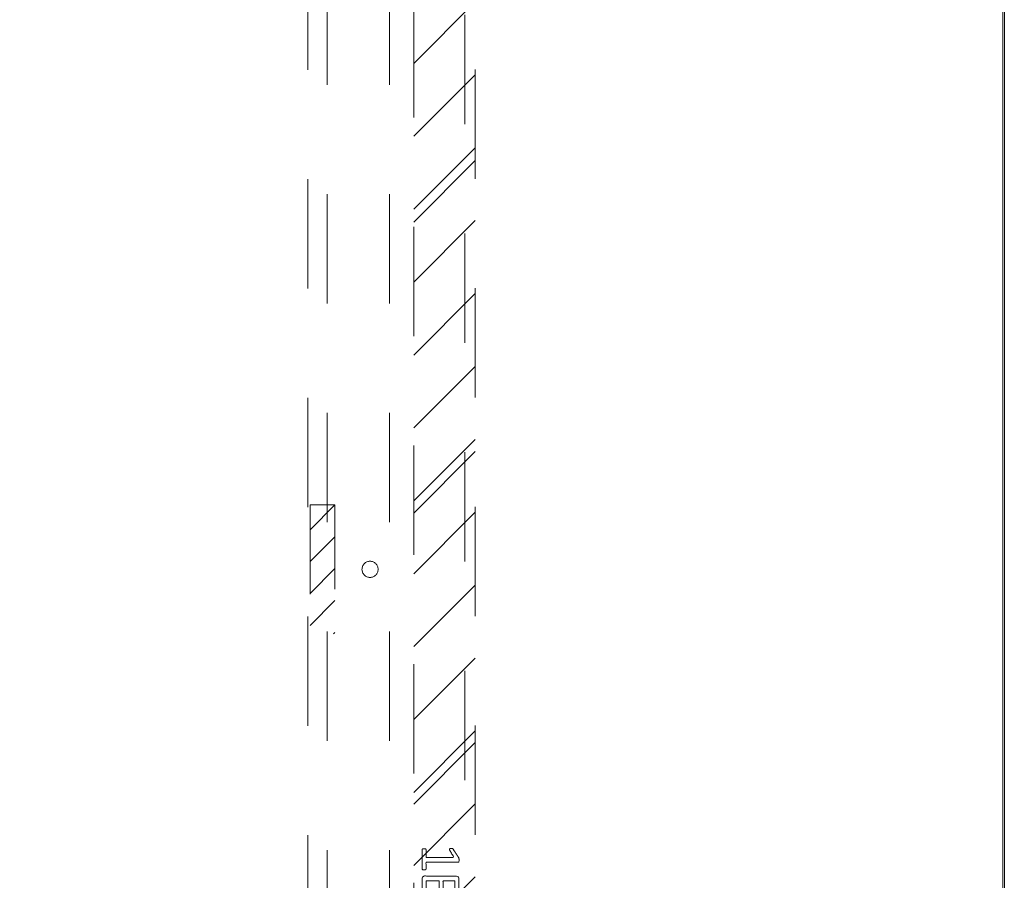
# Model space of a CAD drawing. Header units: inches. Extents: x -456 to -299, y -255 to -14.
# Tile 30 of 45: x -371 to -359, y -52 to -41. Entities that reach past the tile are written whole.
import ezdxf

# ---------------------------------------------------------------- set-up
doc = ezdxf.new("R2010")
doc.units = ezdxf.units.IN
doc.header["$LTSCALE"] = 32
doc.header["$MEASUREMENT"] = 0
doc.linetypes.add('Dash Style-1', pattern=[0.083328, 0.041656, -0.041672])
for name, color, linetype, lineweight in [('DashLine', 7, 'Dash Style-1', 13), ('DashLineFill', 7, 'Dash Style-1', 13), ('Drawing', 7, 'Continuous', 18), ('Metal-DeskStructure', 7, 'Continuous', 13), ('None', 7, 'Continuous', 18), ('SolidLine', 7, 'Continuous', 15)]:
    doc.layers.add(name, color=color, linetype=linetype, lineweight=lineweight)
doc.layers.add('Electrical', color=1, linetype='Dash Style-1', lineweight=15, true_color=0xff0000)

# ---------------------------------------------------------------- blocks, each defined once
blk = doc.blocks.new('Group-39')
at = {"layer": 'SolidLine', "flags": 128}
for points in [[(-15, 2.756), (15, 2.756), (15, -69.252), (-15, -69.252)], [(-14.98, 2.756), (14.98, 2.756), (14.98, -69.232), (-14.98, -69.232)]]:
    blk.add_lwpolyline(points, close=True, dxfattribs=at)
blk = doc.blocks.new('Group-65')
at = {"layer": 'Metal-DeskStructure', "color": 7}
for points, knots in [([(-0.187, 1.906), (-0.194, 1.906), (-0.208, 1.909), (-0.211, 1.917), (-0.211, 2.036), (-0.211, 2.155), (-0.209, 2.159), (-0.204, 2.162), (-0.194, 2.164), (-0.181, 2.164), (-0.172, 2.162), (-0.167, 2.161), (-0.163, 2.155), (-0.163, 2.106), (-0.163, 2.059), (0.007, 2.059), (0.177, 2.059), (0.151, 2.102), (0.125, 2.146), (0.123, 2.151), (0.121, 2.161), (0.125, 2.164), (0.136, 2.166), (0.148, 2.166), (0.158, 2.166), (0.164, 2.164), (0.167, 2.161), (0.169, 2.157), (0.202, 2.105), (0.236, 2.054), (0.237, 2.052), (0.237, 2.048), (0.239, 2.042), (0.239, 2.025), (0.239, 2.007), (0.236, 2.002), (0.232, 2), (0.034, 2), (-0.163, 2), (-0.163, 1.959), (-0.163, 1.915), (-0.167, 1.911), (-0.172, 1.908), (-0.181, 1.906), (-0.187, 1.906)], [0, 0, 0, 0.00261, 0.007831, 0.010441, 0.176195, 0.178805, 0.181415, 0.184026, 0.186636, 0.188594, 0.190551, 0.192509, 0.194467, 0.244389, 0.244389, 0.424498, 0.424498, 0.47805, 0.47805, 0.484241, 0.490432, 0.496622, 0.502813, 0.507071, 0.510941, 0.514811, 0.518682, 0.518682, 0.576295, 0.576295, 0.578743, 0.58119, 0.583638, 0.590247, 0.593184, 0.596122, 0.599059, 0.911881, 0.911881, 0.976501, 0.982376, 0.988251, 0.994125, 1, 1, 1]), ([(-0.082, 1.535), (-0.104, 1.535), (-0.139, 1.546), (-0.169, 1.564), (-0.189, 1.592), (-0.211, 1.642), (-0.211, 1.749), (-0.211, 1.815), (-0.2, 1.83), (0.013, 1.83), (0.226, 1.83), (0.237, 1.815), (0.237, 1.757), (0.237, 1.666), (0.221, 1.614), (0.193, 1.581), (0.151, 1.562), (0.108, 1.562), (0.079, 1.57), (0.055, 1.585), (0.034, 1.609), (0.029, 1.622), (0.025, 1.603), (0.007, 1.572), (-0.021, 1.548), (-0.06, 1.535), (-0.082, 1.535)], [0, 0, 0, 0.031455, 0.06291, 0.094366, 0.125821, 0.188731, 0.266159, 0.275837, 0.285516, 0.435531, 0.44521, 0.454888, 0.521427, 0.574659, 0.627891, 0.681123, 0.734355, 0.762747, 0.791139, 0.819531, 0.847924, 0.847924, 0.885943, 0.923962, 0.961981, 1, 1, 1]), ([(-0.086, 1.598), (-0.065, 1.598), (-0.036, 1.61), (-0.015, 1.634), (-0.004, 1.671), (-0.004, 1.735), (-0.004, 1.771), (-0.083, 1.771), (-0.161, 1.771), (-0.161, 1.728), (-0.161, 1.644), (-0.133, 1.61), (-0.104, 1.598), (-0.086, 1.598)], [0, 0, 0, 0.079156, 0.158312, 0.237468, 0.316624, 0.419526, 0.419526, 0.643799, 0.643799, 0.767809, 0.883905, 0.941952, 1, 1, 1]), ([(0.117, 1.623), (0.134, 1.623), (0.16, 1.633), (0.178, 1.653), (0.188, 1.684), (0.188, 1.74), (0.188, 1.771), (0.116, 1.771), (0.044, 1.771), (0.044, 1.737), (0.044, 1.681), (0.055, 1.651), (0.075, 1.633), (0.103, 1.623), (0.117, 1.623)], [0, 0, 0, 0.074499, 0.148998, 0.223496, 0.297995, 0.395417, 0.395417, 0.61891, 0.61891, 0.724928, 0.793696, 0.862464, 0.931232, 1, 1, 1]), ([(-0.202, 1.168), (-0.205, 1.168), (-0.209, 1.17), (-0.211, 1.178), (-0.213, 1.191), (-0.213, 1.209), (-0.211, 1.22), (-0.209, 1.228), (-0.204, 1.231), (-0.198, 1.233), (-0.145, 1.253), (-0.093, 1.274), (-0.074, 1.281), (-0.045, 1.296), (-0.023, 1.318), (-0.012, 1.348), (-0.012, 1.387), (-0.012, 1.407), (-0.107, 1.407), (-0.205, 1.407), (-0.209, 1.41), (-0.211, 1.418), (-0.213, 1.429), (-0.213, 1.445), (-0.211, 1.456), (-0.209, 1.464), (-0.205, 1.467), (0.006, 1.467), (0.226, 1.467), (0.237, 1.453), (0.237, 1.397), (0.237, 1.333), (0.236, 1.311), (0.234, 1.301), (0.23, 1.276), (0.21, 1.235), (0.18, 1.209), (0.141, 1.194), (0.097, 1.194), (0.06, 1.207), (0.033, 1.229), (0.014, 1.263), (0.007, 1.281), (0.001, 1.27), (-0.014, 1.252), (-0.034, 1.237), (-0.062, 1.224), (-0.078, 1.216), (-0.127, 1.196), (-0.176, 1.176), (-0.189, 1.17), (-0.2, 1.168), (-0.202, 1.168)], [0, 0, 0, 0.004018, 0.008035, 0.012053, 0.01607, 0.020088, 0.024105, 0.028123, 0.03214, 0.03214, 0.070951, 0.070951, 0.084634, 0.098317, 0.112001, 0.125684, 0.138745, 0.138745, 0.202807, 0.205295, 0.207782, 0.21027, 0.212758, 0.214748, 0.216739, 0.218729, 0.220719, 0.332671, 0.339637, 0.346603, 0.391882, 0.407555, 0.423229, 0.423229, 0.466696, 0.510164, 0.553631, 0.597099, 0.640566, 0.684033, 0.727501, 0.770968, 0.770968, 0.798042, 0.825115, 0.852188, 0.879262, 0.879262, 0.958132, 0.958132, 0.979066, 1, 1, 1]), ([(0.112, 1.257), (0.14, 1.257), (0.175, 1.281), (0.184, 1.309), (0.186, 1.318), (0.188, 1.34), (0.188, 1.382), (0.188, 1.407), (0.112, 1.407), (0.036, 1.407), (0.036, 1.378), (0.036, 1.325), (0.047, 1.292), (0.07, 1.268), (0.097, 1.257), (0.112, 1.257)], [0, 0, 0, 0.142515, 0.285031, 0.285031, 0.330993, 0.376955, 0.445899, 0.445899, 0.655281, 0.655281, 0.734439, 0.800829, 0.867219, 0.93361, 1, 1, 1]), ([(0.106, 0.831), (0.071, 0.831), (0.018, 0.853), (-0.019, 0.893), (-0.041, 0.952), (-0.041, 1.02), (-0.041, 1.045), (-0.121, 1.045), (-0.205, 1.045), (-0.209, 1.048), (-0.211, 1.056), (-0.213, 1.067), (-0.213, 1.083), (-0.211, 1.094), (-0.209, 1.102), (-0.205, 1.105), (0.005, 1.105), (0.225, 1.105), (0.237, 1.091), (0.237, 1.034), (0.237, 0.971), (0.234, 0.945), (0.226, 0.908), (0.204, 0.871), (0.173, 0.843), (0.13, 0.831), (0.106, 0.831)], [0, 0, 0, 0.066268, 0.132535, 0.198803, 0.26507, 0.303966, 0.303966, 0.429297, 0.43506, 0.440822, 0.446584, 0.452347, 0.456957, 0.461567, 0.466177, 0.470786, 0.728938, 0.745073, 0.761208, 0.845107, 0.870922, 0.896738, 0.922553, 0.948369, 0.974184, 1, 1, 1]), ([(0.101, 0.893), (0.129, 0.893), (0.165, 0.914), (0.182, 0.943), (0.188, 0.974), (0.188, 1.018), (0.188, 1.045), (0.098, 1.045), (0.009, 1.045), (0.009, 1.018), (0.009, 0.965), (0.022, 0.928), (0.047, 0.904), (0.081, 0.893), (0.101, 0.893)], [0, 0, 0, 0.053098, 0.106195, 0.159293, 0.212391, 0.297937, 0.297937, 0.584068, 0.584068, 0.669615, 0.752211, 0.834807, 0.917404, 1, 1, 1]), ([(0.212, 0.481), (0.206, 0.481), (0.195, 0.481), (0.189, 0.484), (0.186, 0.49), (0.186, 0.554), (0.186, 0.617), (-0.008, 0.617), (-0.205, 0.617), (-0.209, 0.621), (-0.211, 0.628), (-0.213, 0.639), (-0.213, 0.656), (-0.211, 0.667), (-0.209, 0.674), (-0.205, 0.678), (-0.008, 0.678), (0.186, 0.678), (0.186, 0.741), (0.186, 0.805), (0.189, 0.811), (0.195, 0.813), (0.204, 0.815), (0.217, 0.815), (0.228, 0.813), (0.234, 0.811), (0.237, 0.805), (0.237, 0.648), (0.237, 0.49), (0.234, 0.484), (0.228, 0.481), (0.217, 0.481), (0.212, 0.481)], [0, 0, 0, 0.003046, 0.005389, 0.007733, 0.010076, 0.089744, 0.089744, 0.335779, 0.340465, 0.345152, 0.349838, 0.354524, 0.360382, 0.36624, 0.372099, 0.377957, 0.6855, 0.6855, 0.785085, 0.788014, 0.790943, 0.793872, 0.796801, 0.798998, 0.801195, 0.803391, 0.805588, 0.991213, 0.99341, 0.995606, 0.997803, 1, 1, 1]), ([(0.212, 0.169), (0.204, 0.169), (0.19, 0.171), (0.177, 0.174), (0.173, 0.176), (-0.014, 0.257), (-0.2, 0.338), (-0.207, 0.342), (-0.213, 0.353), (-0.213, 0.367), (-0.213, 0.386), (-0.211, 0.399), (-0.207, 0.405), (-0.2, 0.405), (-0.196, 0.403), (-0.006, 0.318), (0.184, 0.233), (0.184, 0.34), (0.184, 0.455), (0.199, 0.46), (0.217, 0.46), (0.226, 0.458), (0.234, 0.457), (0.237, 0.451), (0.237, 0.317), (0.237, 0.182), (0.236, 0.174), (0.228, 0.17), (0.219, 0.169), (0.212, 0.169)], [0, 0, 0, 0.003834, 0.011501, 0.015334, 0.015334, 0.204205, 0.204205, 0.211872, 0.215706, 0.220361, 0.226932, 0.233502, 0.240073, 0.246644, 0.246644, 0.578118, 0.578118, 0.748549, 0.760303, 0.772058, 0.777095, 0.782132, 0.78717, 0.792207, 0.969775, 0.977331, 0.984888, 0.992444, 1, 1, 1])]:
    blk.add_open_spline(points, degree=2, knots=knots, dxfattribs=at)
blk = doc.blocks.new('1BRPT7-CChannel-762 (2D)')
at = {"layer": 'DashLineFill', "linetype": 'Continuous', "lineweight": 13}
h = blk.add_hatch(dxfattribs=at)
h.set_pattern_fill('Steel', color=253, style=0, pattern_type=2)
h.set_pattern_definition([(45, (0, 0), (-1.613, 1.9357), []), (45, (-1.0608, 1.0608), (-0.472346, 0.416761), [])])
h.paths.add_polyline_path([(-0.313, 0.417), (-0.313, 15), (0.437, 15), (0.437, -15), (-0.313, -15), (-0.313, -0.417)])
at = {"layer": 'DashLine'}
blk.add_line((0.311, 15), (0.311, -15), dxfattribs=at)
at = {"layer": 'DashLineFill', "flags": 128}
blk.add_lwpolyline([(-0.313, 0.417), (-0.313, 15), (0.437, 15), (0.437, -15), (-0.313, -15), (-0.313, -0.417)], dxfattribs=at)
at = {"layer": 'Metal-DeskStructure', "color": 7}
blk.add_blockref('Group-65', (0, 0), dxfattribs=at)
blk = doc.blocks.new('1BRPXC_Power_Pantry_42x12 (2D)')
at = {"layer": 'Electrical', "linetype": 'Continuous', "lineweight": 5, "true_color": 0xdd0000}
h = blk.add_hatch(dxfattribs=at)
h.set_pattern_fill('ElectricalHatch', color=12, style=0, pattern_type=2)
h.set_pattern_definition([(45, (0, 0), (-0.333333, -0.722222), [])])
h.paths.add_polyline_path([(6.533, 0.787), (6.836, 0.787), (6.836, -0.787), (6.533, -0.787)])
at = {"layer": 'DashLine'}
for p, q in [((6.506, 18.091), (6.506, -18.111)), ((6.742, -18.09), (6.742, 18.09)), ((7.5, -18.091), (7.5, 18.091))]:
    blk.add_line(p, q, dxfattribs=at)
at = {"layer": 'DashLine', "flags": 128}
blk.add_lwpolyline([(7.264, 0.098), (7.273, 0.098), (7.283, 0.097), (7.292, 0.094), (7.301, 0.091), (7.31, 0.087), (7.318, 0.082), (7.326, 0.076), (7.333, 0.07), (7.34, 0.062), (7.346, 0.055), (7.351, 0.046), (7.355, 0.038), (7.358, 0.029), (7.36, 0.019), (7.362, 0.01), (7.362, 0), (7.362, -0.01), (7.36, -0.019), (7.358, -0.029), (7.355, -0.038), (7.351, -0.046), (7.346, -0.055), (7.34, -0.062), (7.333, -0.07), (7.326, -0.076), (7.318, -0.082), (7.31, -0.087), (7.301, -0.091), (7.292, -0.094), (7.283, -0.097), (7.273, -0.098), (7.264, -0.098), (7.254, -0.098), (7.245, -0.097), (7.235, -0.094), (7.226, -0.091), (7.217, -0.087), (7.209, -0.082), (7.201, -0.076), (7.194, -0.07), (7.188, -0.062), (7.182, -0.055), (7.177, -0.046), (7.173, -0.038), (7.17, -0.029), (7.167, -0.019), (7.166, -0.01), (7.165, 0), (7.166, 0.01), (7.167, 0.019), (7.17, 0.029), (7.173, 0.038), (7.177, 0.046), (7.182, 0.055), (7.188, 0.062), (7.194, 0.07), (7.201, 0.076), (7.209, 0.082), (7.217, 0.087), (7.226, 0.091), (7.235, 0.094), (7.245, 0.097), (7.254, 0.098)], close=True, dxfattribs=at)
at = {"layer": 'Electrical', "flags": 128}
blk.add_lwpolyline([(6.533, 0.787), (6.836, 0.787), (6.836, -0.787), (6.533, -0.787)], close=True, dxfattribs=at)
blk = doc.blocks.new('Group-68')
at = {"layer": 'None'}
blk.add_blockref('Group-39', (0, 0), dxfattribs=at)
at = {"layer": 'SolidLine', "color": 7}
for name, p in [('1BRPXC_Power_Pantry_42x12 (2D)', (0, -27.421)), ('1BRPT7-CChannel-762 (2D)', (8.11, -32.992))]:
    blk.add_blockref(name, p, dxfattribs=at)
blk = doc.blocks.new('SL Floating Runoff Desk (2D)')
at = {"layer": 'None'}
blk.add_blockref('Group-68', (0, 0), dxfattribs=at)
at = {"layer": 'Drawing', "color": 0, "flags": 1}
for tag in ['Tag', 'Catalog', 'FinishGroup', 'Discount', 'Option1', 'Option2', 'Option3', 'Option4', 'Option5', 'Option6', 'Option7', 'Option8', 'Option9', 'Option10', 'Option11', 'Option12', 'Custom', 'Item1', 'Item2', 'Item3', 'Item4', 'Item5', 'Item6', 'Item7', 'Item8', 'Item9', 'Item10', 'Item11', 'Item12', 'Item13', 'Item14', 'Item15', 'Item16', 'Item17', 'Item18', 'Item19', 'Item20', 'Item21', 'Item22', 'Item23', 'Item24', 'Item25']:
    blk.add_attdef(tag, (-30, -74.819), '', height=0.00709, dxfattribs=at)

msp = doc.modelspace()

# ---------------------------------------------------------------- block references
at = {"layer": 'Drawing'}
msp.add_blockref('SL Floating Runoff Desk (2D)', (-374.459, -20.544), dxfattribs=at)

doc.saveas('drawing.dxf')
